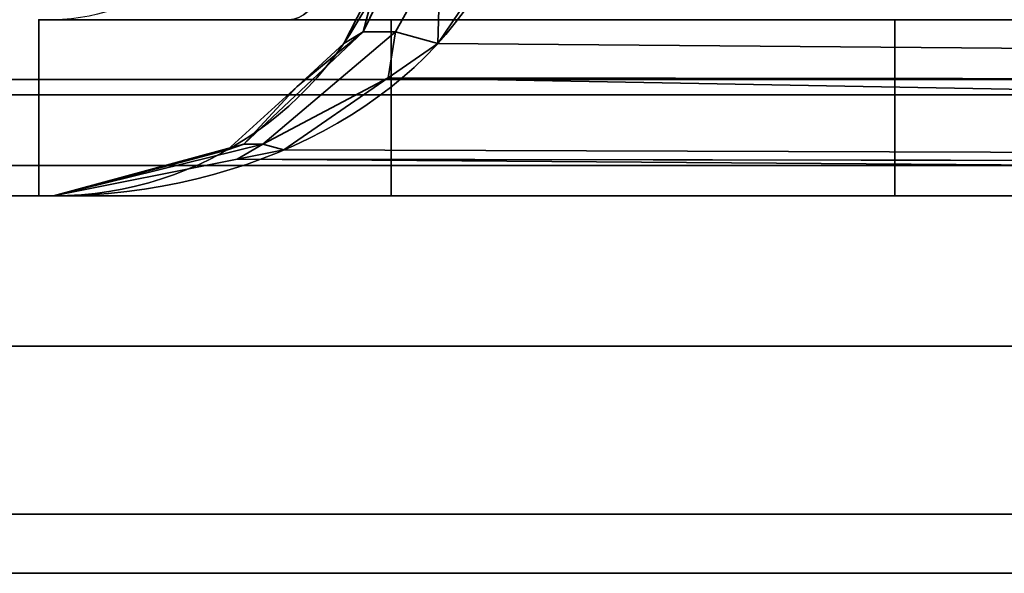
# Model space of a CAD drawing. Header units: millimetres. Extents: x -603 to 3703, y -115 to 193.
# Tile 6 of 256: x -440.48 to -436.56, y -33 to -30.8. Entities that reach past the tile are written whole.
import ezdxf

# ---------------------------------------------------------------- set-up
doc = ezdxf.new("R2010")
doc.units = ezdxf.units.MM
doc.layers.add('151', color=7, linetype='Continuous', true_color=0xffffff)

# ---------------------------------------------------------------- blocks, each defined once
blk = doc.blocks.new('UG_SURFACE_004')
at = {"layer": '151', "color": 252, "linetype": 'Continuous', "lineweight": 35}
for points in [[(-464.92, -31.5, 2074.1701), (-416.08, -31.5, 2025.3301), (-416.08, -31.5, -8.75), (-464.92, -31.5, -8.75)], [(-464.92, -33, 2074.1701), (-416.08, -33, 2025.3301), (-416.08, -31.5, 2025.3301), (-464.92, -31.5, 2074.1701)], [(-464.92, -31.5, -8.75), (-416.08, -31.5, -8.75), (-416.08, -33, -8.75), (-464.92, -33, -8.75)], [(-464.92, -33, 2074.1701), (-464.92, -33, -8.75), (-416.08, -33, -8.75), (-416.08, -33, 2025.3301)]]:
    blk.add_3dface(points, dxfattribs=at)
blk = doc.blocks.new('UG_SURFACE_005')
at = {"layer": '151', "color": 252, "linetype": 'Continuous', "lineweight": 35}
for points in [[(-439.0548, -30.6322, 1166.35), (-438.9546, -30.5266, 1166.5661), (-439.112, -30.8485, 1166.6973)], [(-438.983, -30.8485, 1166.8835), (-439.112, -30.8485, 1166.6973), (-438.9546, -30.5266, 1166.5661), (-438.8049, -30.5266, 1166.7823)], [(-439.112, -30.8485, 1009.8028), (-438.9546, -30.5266, 1009.9338), (-439.0548, -30.6322, 1010.15)], [(-439.112, -30.8485, 1009.8028), (-438.983, -30.8485, 1009.6165), (-438.8049, -30.5266, 1009.7177), (-438.9546, -30.5266, 1009.9338)], [(-438.8152, -30.895, 1167.0284), (-438.983, -30.8485, 1166.8835), (-438.8049, -30.5266, 1166.7823)], [(-438.8049, -30.5266, 1009.7177), (-438.983, -30.8485, 1009.6165), (-438.8152, -30.895, 1009.4715)], [(-438.8049, -30.5266, 1166.7823), (-438.5925, -30.5648, 1166.9325), (-438.8152, -30.895, 1167.0284)], [(-438.8152, -30.895, 1009.4715), (-438.5925, -30.5648, 1009.5675), (-438.8049, -30.5266, 1009.7177)], [(-419.6194, -31.0531, 1174.3822), (-438.8152, -30.895, 1167.0284), (-438.5925, -30.5648, 1166.9325)], [(-438.5925, -30.5648, 1009.5675), (-438.8152, -30.895, 1009.4715), (-419.6194, -31.0531, 1002.1178)], [(-438.5925, -30.5648, 1166.9325), (-419.5151, -30.5648, 1174.105), (-419.6194, -31.0531, 1174.3822)], [(-419.6194, -31.0531, 1002.1178), (-419.5151, -30.5648, 1002.3949), (-438.5925, -30.5648, 1009.5675)], [(-439.112, -30.8485, 1166.6973), (-439.1887, -30.895, 1166.4891), (-439.0548, -30.6322, 1166.35)], [(-439.1887, -30.895, 1010.0108), (-439.0548, -30.6322, 1166.35), (-439.1887, -30.895, 1166.4891)], [(-439.1887, -30.895, 1010.0108), (-439.0548, -30.6322, 1010.15), (-439.0548, -30.6322, 1166.35)], [(-439.0548, -30.6322, 1010.15), (-439.1887, -30.895, 1010.0108), (-439.112, -30.8485, 1009.8028)], [(-440.4, -31.5, 1168.25), (-440.4, -30.8, 1168.25), (-440.4, -30.8, 983.25), (-440.4, -31.5, 983.25)], [(-440.4, -31.5, 1168.25), (-439, -31.5, 1168.25), (-439, -30.8, 1168.25), (-440.4, -30.8, 1168.25)], [(-419.9799, -31.5, 983.25), (-440.4, -31.5, 983.25), (-440.4, -30.8, 983.25), (-419.9799, -30.8, 983.25)], [(-439, -31.5, 1180.6225), (-439, -30.8, 1180.6225), (-439, -30.8, 1168.25), (-439, -31.5, 1168.25)], [(-439, -30.8, 1180.6225), (-439, -31.5, 1180.6225), (-437, -31.5, 1193.2499), (-437, -30.8, 1193.2499)], [(-419.9799, -30.8, 1193.2499), (-437, -30.8, 1193.2499), (-437, -31.5, 1193.2499), (-419.9799, -31.5, 1193.2499)], [(-439.3742, -31.0649, 1166.6819), (-439.112, -30.8485, 1166.6973), (-439.5849, -31.2951, 1167.0817)], [(-439.5094, -31.2951, 1167.1908), (-439.5849, -31.2951, 1167.0817), (-439.112, -30.8485, 1166.6973), (-438.983, -30.8485, 1166.8835)], [(-439.5849, -31.2951, 1009.4182), (-439.112, -30.8485, 1009.8028), (-439.3742, -31.0649, 1009.8182)], [(-439.5849, -31.2951, 1009.4182), (-439.5094, -31.2951, 1009.3092), (-438.983, -30.8485, 1009.6165), (-439.112, -30.8485, 1009.8028)], [(-439.5094, -31.2951, 1167.1908), (-438.983, -30.8485, 1166.8835), (-439.0117, -31.0309, 1167.1131)], [(-439.0117, -31.0309, 1009.3869), (-438.983, -30.8485, 1009.6165), (-439.5094, -31.2951, 1009.3092)], [(-439.3742, -31.0649, 1166.6819), (-439.1887, -30.895, 1166.4891), (-439.112, -30.8485, 1166.6973)], [(-439.112, -30.8485, 1009.8028), (-439.1887, -30.895, 1010.0108), (-439.3742, -31.0649, 1009.8182)], [(-438.983, -30.8485, 1166.8835), (-438.8152, -30.895, 1167.0284), (-439.0117, -31.0309, 1167.1131)], [(-439.0117, -31.0309, 1009.3869), (-438.8152, -30.895, 1009.4715), (-438.983, -30.8485, 1009.6165)], [(-439.1887, -30.895, 1166.4891), (-439.3742, -31.0649, 1009.8182), (-439.1887, -30.895, 1010.0108)], [(-439.1887, -30.895, 1166.4891), (-439.3742, -31.0649, 1166.6819), (-439.3742, -31.0649, 1009.8182)], [(-419.6194, -31.0531, 1174.3822), (-439.0117, -31.0309, 1167.1131), (-438.8152, -30.895, 1167.0284)], [(-438.8152, -30.895, 1009.4715), (-439.0117, -31.0309, 1009.3869), (-419.6194, -31.0531, 1002.1178)], [(-439.0117, -31.0309, 1167.1131), (-439.4265, -31.3178, 1167.2919), (-439.5094, -31.2951, 1167.1908)], [(-439.5094, -31.2951, 1009.3092), (-439.4265, -31.3178, 1009.2081), (-439.0117, -31.0309, 1009.3869)], [(-419.7834, -31.3824, 1174.8186), (-439.4265, -31.3178, 1167.2919), (-439.0117, -31.0309, 1167.1131)], [(-439.0117, -31.0309, 1009.3869), (-439.4265, -31.3178, 1009.2081), (-419.7834, -31.3824, 1001.6813)], [(-439.0117, -31.0309, 1167.1131), (-419.6194, -31.0531, 1174.3822), (-419.6199, -31.056, 1174.3839)], [(-439.0117, -31.0309, 1167.1131), (-419.6199, -31.056, 1174.3839), (-419.7834, -31.3824, 1174.8186)], [(-419.7834, -31.3824, 1001.6813), (-419.6199, -31.056, 1002.1162), (-439.0117, -31.0309, 1009.3869)], [(-419.6199, -31.056, 1002.1162), (-419.6194, -31.0531, 1002.1178), (-439.0117, -31.0309, 1009.3869)], [(-439.5849, -31.2951, 1167.0817), (-439.6503, -31.3178, 1166.9686), (-439.3742, -31.0649, 1166.6819)], [(-439.6503, -31.3178, 1009.5314), (-439.3742, -31.0649, 1166.6819), (-439.6503, -31.3178, 1166.9686)], [(-439.6503, -31.3178, 1009.5314), (-439.3742, -31.0649, 1009.8182), (-439.3742, -31.0649, 1166.6819)], [(-439.3742, -31.0649, 1009.8182), (-439.6503, -31.3178, 1009.5314), (-439.5849, -31.2951, 1009.4182)], [(-439.5849, -31.2951, 1167.0817), (-440.341, -31.5, 1167.6859), (-439.8146, -31.3611, 1167.1392)], [(-439.6119, -31.3547, 1167.3717), (-440.341, -31.5, 1167.6859), (-439.5094, -31.2951, 1167.1908)], [(-440.341, -31.5, 1167.6859), (-439.5849, -31.2951, 1167.0817), (-439.5094, -31.2951, 1167.1908)], [(-439.5094, -31.2951, 1009.3092), (-440.341, -31.5, 1008.8141), (-439.6119, -31.3547, 1009.1282)], [(-439.8146, -31.3611, 1009.3608), (-440.341, -31.5, 1008.8141), (-439.5849, -31.2951, 1009.4182)], [(-440.341, -31.5, 1008.8141), (-439.5094, -31.2951, 1009.3092), (-439.5849, -31.2951, 1009.4182)], [(-439.8146, -31.3611, 1167.1392), (-439.6503, -31.3178, 1166.9686), (-439.5849, -31.2951, 1167.0817)], [(-439.5849, -31.2951, 1009.4182), (-439.6503, -31.3178, 1009.5314), (-439.8146, -31.3611, 1009.3608)], [(-439.6503, -31.3178, 1166.9686), (-439.8146, -31.3611, 1009.3608), (-439.6503, -31.3178, 1009.5314)], [(-439.6503, -31.3178, 1166.9686), (-439.8146, -31.3611, 1167.1392), (-439.8146, -31.3611, 1009.3608)], [(-439.5094, -31.2951, 1167.1908), (-439.4265, -31.3178, 1167.2919), (-439.6119, -31.3547, 1167.3717)], [(-439.6119, -31.3547, 1009.1282), (-439.4265, -31.3178, 1009.2081), (-439.5094, -31.2951, 1009.3092)], [(-419.7834, -31.3824, 1174.8186), (-439.6119, -31.3547, 1167.3717), (-439.4265, -31.3178, 1167.2919)], [(-439.4265, -31.3178, 1009.2081), (-439.6119, -31.3547, 1009.1282), (-419.7834, -31.3824, 1001.6813)], [(-419.9799, -31.5, 1175.3412), (-440.341, -31.5, 1167.6859), (-439.6119, -31.3547, 1167.3717)], [(-439.6119, -31.3547, 1009.1282), (-440.341, -31.5, 1008.8141), (-419.9799, -31.5, 1001.1588)], [(-439.8146, -31.3611, 1009.3608), (-439.8146, -31.3611, 1167.1392), (-440.341, -31.5, 1167.6859), (-440.341, -31.5, 1008.8141)], [(-439.6119, -31.3547, 1167.3717), (-419.7834, -31.3824, 1174.8186), (-419.7854, -31.3863, 1174.8238)], [(-439.6119, -31.3547, 1167.3717), (-419.7854, -31.3863, 1174.8238), (-419.9799, -31.5, 1175.3412)], [(-419.9799, -31.5, 1001.1588), (-419.7854, -31.3863, 1001.6762), (-439.6119, -31.3547, 1009.1282)], [(-419.7854, -31.3863, 1001.6762), (-419.7834, -31.3824, 1001.6813), (-439.6119, -31.3547, 1009.1282)], [(-440.4, -31.5, 1168.25), (-440.4, -31.5, 983.25), (-440.341, -31.5, 1008.8141), (-440.341, -31.5, 1167.6859)], [(-440.4, -31.5, 983.25), (-419.9799, -31.5, 983.25), (-419.9799, -31.5, 1001.1588), (-440.341, -31.5, 1008.8141)], [(-440.341, -31.5, 1167.6859), (-439, -31.5, 1168.25), (-440.4, -31.5, 1168.25)], [(-439, -31.5, 1168.25), (-440.341, -31.5, 1167.6859), (-419.9799, -31.5, 1175.3412)], [(-419.9799, -31.5, 1175.3412), (-419.9799, -31.5, 1193.2499), (-437, -31.5, 1193.2499), (-439, -31.5, 1180.6225)], [(-439, -31.5, 1180.6225), (-439, -31.5, 1168.25), (-419.9799, -31.5, 1175.3412)]]:
    blk.add_3dface(points, dxfattribs=at)
blk = doc.blocks.new('UG_SURFACE_006')
at = {"layer": '151', "color": 252, "linetype": 'Continuous', "lineweight": 35}
for points in [[(-439.0548, -30.6322, 1656.35), (-438.9546, -30.5266, 1656.5661), (-439.112, -30.8485, 1656.6972)], [(-438.983, -30.8485, 1656.8835), (-439.112, -30.8485, 1656.6972), (-438.9546, -30.5266, 1656.5661), (-438.8049, -30.5266, 1656.7823)], [(-439.112, -30.8485, 1499.8028), (-438.9546, -30.5266, 1499.9338), (-439.0548, -30.6322, 1500.15)], [(-439.112, -30.8485, 1499.8028), (-438.983, -30.8485, 1499.6165), (-438.8049, -30.5266, 1499.7177), (-438.9546, -30.5266, 1499.9338)], [(-438.8152, -30.895, 1657.0284), (-438.983, -30.8485, 1656.8835), (-438.8049, -30.5266, 1656.7823)], [(-438.8049, -30.5266, 1499.7177), (-438.983, -30.8485, 1499.6165), (-438.8152, -30.895, 1499.4715)], [(-438.8049, -30.5266, 1656.7823), (-438.5925, -30.5648, 1656.9325), (-438.8152, -30.895, 1657.0284)], [(-438.8152, -30.895, 1499.4715), (-438.5925, -30.5648, 1499.5675), (-438.8049, -30.5266, 1499.7177)], [(-419.6194, -31.0531, 1664.3822), (-438.8152, -30.895, 1657.0284), (-438.5925, -30.5648, 1656.9325)], [(-438.5925, -30.5648, 1499.5675), (-438.8152, -30.895, 1499.4715), (-419.6194, -31.0531, 1492.1178)], [(-438.5925, -30.5648, 1656.9325), (-419.5151, -30.5648, 1664.1051), (-419.6194, -31.0531, 1664.3822)], [(-419.6194, -31.0531, 1492.1178), (-419.5151, -30.5648, 1492.3949), (-438.5925, -30.5648, 1499.5675)], [(-439.112, -30.8485, 1656.6972), (-439.1887, -30.895, 1656.4891), (-439.0548, -30.6322, 1656.35)], [(-439.1887, -30.895, 1500.0108), (-439.0548, -30.6322, 1656.35), (-439.1887, -30.895, 1656.4891)], [(-439.1887, -30.895, 1500.0108), (-439.0548, -30.6322, 1500.15), (-439.0548, -30.6322, 1656.35)], [(-439.0548, -30.6322, 1500.15), (-439.1887, -30.895, 1500.0108), (-439.112, -30.8485, 1499.8028)], [(-440.4, -31.5, 1658.25), (-440.4, -30.8, 1658.25), (-440.4, -30.8, 1473.25), (-440.4, -31.5, 1473.25)], [(-440.4, -31.5, 1658.25), (-439, -31.5, 1658.25), (-439, -30.8, 1658.25), (-440.4, -30.8, 1658.25)], [(-419.9799, -31.5, 1473.25), (-440.4, -31.5, 1473.25), (-440.4, -30.8, 1473.25), (-419.9799, -30.8, 1473.25)], [(-439, -31.5, 1670.6225), (-439, -30.8, 1670.6225), (-439, -30.8, 1658.25), (-439, -31.5, 1658.25)], [(-439, -30.8, 1670.6225), (-439, -31.5, 1670.6225), (-437, -31.5, 1683.25), (-437, -30.8, 1683.25)], [(-419.9799, -30.8, 1683.25), (-437, -30.8, 1683.25), (-437, -31.5, 1683.25), (-419.9799, -31.5, 1683.25)], [(-439.3742, -31.0649, 1656.6819), (-439.112, -30.8485, 1656.6972), (-439.5849, -31.2951, 1657.0817)], [(-439.5094, -31.2951, 1657.1908), (-439.5849, -31.2951, 1657.0817), (-439.112, -30.8485, 1656.6972), (-438.983, -30.8485, 1656.8835)], [(-439.5849, -31.2951, 1499.4183), (-439.112, -30.8485, 1499.8028), (-439.3742, -31.0649, 1499.8181)], [(-439.5849, -31.2951, 1499.4183), (-439.5094, -31.2951, 1499.3092), (-438.983, -30.8485, 1499.6165), (-439.112, -30.8485, 1499.8028)], [(-439.5094, -31.2951, 1657.1908), (-438.983, -30.8485, 1656.8835), (-439.0117, -31.0309, 1657.1131)], [(-439.0117, -31.0309, 1499.3869), (-438.983, -30.8485, 1499.6165), (-439.5094, -31.2951, 1499.3092)], [(-439.3742, -31.0649, 1656.6819), (-439.1887, -30.895, 1656.4891), (-439.112, -30.8485, 1656.6972)], [(-439.112, -30.8485, 1499.8028), (-439.1887, -30.895, 1500.0108), (-439.3742, -31.0649, 1499.8181)], [(-438.983, -30.8485, 1656.8835), (-438.8152, -30.895, 1657.0284), (-439.0117, -31.0309, 1657.1131)], [(-439.0117, -31.0309, 1499.3869), (-438.8152, -30.895, 1499.4715), (-438.983, -30.8485, 1499.6165)], [(-439.1887, -30.895, 1656.4891), (-439.3742, -31.0649, 1499.8181), (-439.1887, -30.895, 1500.0108)], [(-439.1887, -30.895, 1656.4891), (-439.3742, -31.0649, 1656.6819), (-439.3742, -31.0649, 1499.8181)], [(-419.6194, -31.0531, 1664.3822), (-439.0117, -31.0309, 1657.1131), (-438.8152, -30.895, 1657.0284)], [(-438.8152, -30.895, 1499.4715), (-439.0117, -31.0309, 1499.3869), (-419.6194, -31.0531, 1492.1178)], [(-439.0117, -31.0309, 1657.1131), (-439.4265, -31.3178, 1657.2919), (-439.5094, -31.2951, 1657.1908)], [(-439.5094, -31.2951, 1499.3092), (-439.4265, -31.3178, 1499.2081), (-439.0117, -31.0309, 1499.3869)], [(-419.7834, -31.3824, 1664.8186), (-439.4265, -31.3178, 1657.2919), (-439.0117, -31.0309, 1657.1131)], [(-439.0117, -31.0309, 1499.3869), (-439.4265, -31.3178, 1499.2081), (-419.7834, -31.3824, 1491.6813)], [(-439.0117, -31.0309, 1657.1131), (-419.6194, -31.0531, 1664.3822), (-419.6199, -31.056, 1664.3839)], [(-439.0117, -31.0309, 1657.1131), (-419.6199, -31.056, 1664.3839), (-419.7834, -31.3824, 1664.8186)], [(-419.7834, -31.3824, 1491.6813), (-419.6199, -31.056, 1492.1161), (-439.0117, -31.0309, 1499.3869)], [(-419.6199, -31.056, 1492.1161), (-419.6194, -31.0531, 1492.1178), (-439.0117, -31.0309, 1499.3869)], [(-439.5849, -31.2951, 1657.0817), (-439.6503, -31.3178, 1656.9686), (-439.3742, -31.0649, 1656.6819)], [(-439.6503, -31.3178, 1499.5314), (-439.3742, -31.0649, 1656.6819), (-439.6503, -31.3178, 1656.9686)], [(-439.6503, -31.3178, 1499.5314), (-439.3742, -31.0649, 1499.8181), (-439.3742, -31.0649, 1656.6819)], [(-439.3742, -31.0649, 1499.8181), (-439.6503, -31.3178, 1499.5314), (-439.5849, -31.2951, 1499.4183)], [(-439.5849, -31.2951, 1657.0817), (-440.341, -31.5, 1657.6859), (-439.8146, -31.3611, 1657.1392)], [(-439.6119, -31.3547, 1657.3718), (-440.341, -31.5, 1657.6859), (-439.5094, -31.2951, 1657.1908)], [(-440.341, -31.5, 1657.6859), (-439.5849, -31.2951, 1657.0817), (-439.5094, -31.2951, 1657.1908)], [(-439.5094, -31.2951, 1499.3092), (-440.341, -31.5, 1498.8141), (-439.6119, -31.3547, 1499.1282)], [(-439.8146, -31.3611, 1499.3608), (-440.341, -31.5, 1498.8141), (-439.5849, -31.2951, 1499.4183)], [(-440.341, -31.5, 1498.8141), (-439.5094, -31.2951, 1499.3092), (-439.5849, -31.2951, 1499.4183)], [(-439.8146, -31.3611, 1657.1392), (-439.6503, -31.3178, 1656.9686), (-439.5849, -31.2951, 1657.0817)], [(-439.5849, -31.2951, 1499.4183), (-439.6503, -31.3178, 1499.5314), (-439.8146, -31.3611, 1499.3608)], [(-439.6503, -31.3178, 1656.9686), (-439.8146, -31.3611, 1499.3608), (-439.6503, -31.3178, 1499.5314)], [(-439.6503, -31.3178, 1656.9686), (-439.8146, -31.3611, 1657.1392), (-439.8146, -31.3611, 1499.3608)], [(-439.5094, -31.2951, 1657.1908), (-439.4265, -31.3178, 1657.2919), (-439.6119, -31.3547, 1657.3718)], [(-439.6119, -31.3547, 1499.1282), (-439.4265, -31.3178, 1499.2081), (-439.5094, -31.2951, 1499.3092)], [(-419.7834, -31.3824, 1664.8186), (-439.6119, -31.3547, 1657.3718), (-439.4265, -31.3178, 1657.2919)], [(-439.4265, -31.3178, 1499.2081), (-439.6119, -31.3547, 1499.1282), (-419.7834, -31.3824, 1491.6813)], [(-419.9799, -31.5, 1665.3413), (-440.341, -31.5, 1657.6859), (-439.6119, -31.3547, 1657.3718)], [(-439.6119, -31.3547, 1499.1282), (-440.341, -31.5, 1498.8141), (-419.9799, -31.5, 1491.1588)], [(-439.8146, -31.3611, 1499.3608), (-439.8146, -31.3611, 1657.1392), (-440.341, -31.5, 1657.6859), (-440.341, -31.5, 1498.8141)], [(-439.6119, -31.3547, 1657.3718), (-419.7834, -31.3824, 1664.8186), (-419.7854, -31.3863, 1664.8238)], [(-439.6119, -31.3547, 1657.3718), (-419.7854, -31.3863, 1664.8238), (-419.9799, -31.5, 1665.3413)], [(-419.9799, -31.5, 1491.1588), (-419.7854, -31.3863, 1491.6762), (-439.6119, -31.3547, 1499.1282)], [(-419.7854, -31.3863, 1491.6762), (-419.7834, -31.3824, 1491.6813), (-439.6119, -31.3547, 1499.1282)], [(-440.4, -31.5, 1658.25), (-440.4, -31.5, 1473.25), (-440.341, -31.5, 1498.8141), (-440.341, -31.5, 1657.6859)], [(-440.4, -31.5, 1473.25), (-419.9799, -31.5, 1473.25), (-419.9799, -31.5, 1491.1588), (-440.341, -31.5, 1498.8141)], [(-440.341, -31.5, 1657.6859), (-439, -31.5, 1658.25), (-440.4, -31.5, 1658.25)], [(-439, -31.5, 1658.25), (-440.341, -31.5, 1657.6859), (-419.9799, -31.5, 1665.3413)], [(-419.9799, -31.5, 1665.3413), (-419.9799, -31.5, 1683.25), (-437, -31.5, 1683.25), (-439, -31.5, 1670.6225)], [(-439, -31.5, 1670.6225), (-439, -31.5, 1658.25), (-419.9799, -31.5, 1665.3413)]]:
    blk.add_3dface(points, dxfattribs=at)
blk = doc.blocks.new('UG_SURFACE_009')
at = {"layer": '151', "color": 252, "linetype": 'Continuous', "lineweight": 35}
for points in [[(-467.9408, -30.5209, 2077.1909), (-467.7655, -31.0987, 2077.0156), (467.7655, -31.0987, 2077.0156), (467.9408, -30.5209, 2077.1909)], [(466.0372, -31.0372, 2075.2873), (-466.0372, -31.0372, 2075.2873), (-466.3797, -30.5246, 2075.6297), (466.3797, -30.5246, 2075.6297)], [(465.5246, -31.3797, 2074.7747), (-465.5246, -31.3797, 2074.7747), (-466.0372, -31.0372, 2075.2873), (466.0372, -31.0372, 2075.2873)], [(467.7655, -31.0987, 2077.0156), (-467.7655, -31.0987, 2077.0156), (-467.0979, -32.0979, 2076.3478), (467.0979, -32.0979, 2076.3478)], [(464.92, -31.5, 2074.1701), (-464.92, -31.5, 2074.1701), (-465.5246, -31.3797, 2074.7747), (465.5246, -31.3797, 2074.7747)], [(-464.92, -31.5, 2074.1701), (464.92, -31.5, 2074.1701), (416.08, -31.5, 2025.3301), (-416.08, -31.5, 2025.3301)], [(-464.92, -31.5, 2074.1701), (-416.08, -31.5, 2025.3301), (-416.08, -33, 2025.3301), (-464.92, -33, 2074.1701)], [(467.0979, -32.0979, 2076.3478), (-467.0979, -32.0979, 2076.3478), (-466.0987, -32.7655, 2075.3486), (466.0987, -32.7655, 2075.3486)], [(466.0987, -32.7655, 2075.3486), (-466.0987, -32.7655, 2075.3486), (-464.92, -33, 2074.1701), (464.92, -33, 2074.1701)], [(-464.92, -33, 2074.1701), (-416.08, -33, 2025.3301), (416.08, -33, 2025.3301), (464.92, -33, 2074.1701)]]:
    blk.add_3dface(points, dxfattribs=at)

msp = doc.modelspace()

# ---------------------------------------------------------------- linework, layer by layer
at = {"layer": '151', "linetype": 'Continuous', "lineweight": -3}
for p, q in [((-440.4, -31.5, 983.25), (-440.4, -30.8, 983.25)), ((-440.4, -31.5, 1473.25), (-440.4, -30.8, 1473.25)), ((-440.4, -31.5, 1168.25), (-440.4, -30.8, 1168.25)), ((-440.4, -31.5, 1658.25), (-440.4, -30.8, 1658.25)), ((-440.4, -30.8, 983.25), (-419.9799, -30.8, 983.25)), ((-440.4, -30.8, 1658.25), (-440.4, -30.8, 1473.25)), ((-440.4, -30.8, 1473.25), (-419.9799, -30.8, 1473.25)), ((-440.4, -30.8, 1168.25), (-440.4, -30.8, 983.25)), ((-440.4, -30.8, 1168.25), (-439, -30.8, 1168.25)), ((-440.4, -30.8, 1658.25), (-439, -30.8, 1658.25)), ((-440.341, -30.8, 1656.6267), (-440.341, -30.8, 1499.8733)), ((-440.341, -30.8, 1166.6267), (-440.341, -30.8, 1009.8733)), ((-419.9799, -30.8, 1175.3412), (-439.4058, -30.8, 1168.0376)), ((-419.9799, -30.8, 1665.3412), (-439.4058, -30.8, 1658.0376)), ((-439.4058, -30.8, 1008.4624), (-419.9799, -30.8, 1001.1588)), ((-439.4058, -30.8, 1498.4624), (-419.9799, -30.8, 1491.1588)), ((-439, -30.8, 1670.6225), (-439, -30.8, 1658.25)), ((-439, -30.8, 1180.6225), (-437, -30.8, 1193.25)), ((-439, -30.8, 1670.6225), (-437, -30.8, 1683.25)), ((-439, -31.5, 1180.6225), (-439, -30.8, 1180.6225)), ((-439, -31.5, 1168.25), (-439, -30.8, 1168.25)), ((-439, -31.5, 1670.6225), (-439, -30.8, 1670.6225)), ((-439, -31.5, 1658.25), (-439, -30.8, 1658.25)), ((-439, -30.8, 1180.6225), (-439, -30.8, 1168.25)), ((-437, -30.8, 1683.25), (-419.9799, -30.8, 1683.25)), ((-437, -30.8, 1683.25), (-437, -31.5, 1683.25)), ((-437, -30.8, 1193.25), (-419.9799, -30.8, 1193.25)), ((-437, -30.8, 1193.25), (-437, -31.5, 1193.25)), ((464.92, -31.5, 2074.17), (-464.92, -31.5, 2074.17)), ((-416.08, -31.5, -8.75), (-464.92, -31.5, -8.75)), ((-464.92, -31.5, 2074.17), (-416.08, -31.5, 2025.33)), ((-464.92, -31.5, 2074.17), (-416.08, -31.5, 2025.33)), ((-440.4, -31.5, 983.25), (-419.9799, -31.5, 983.25)), ((-440.4, -31.5, 1473.25), (-419.9799, -31.5, 1473.25)), ((-440.4, -31.5, 1168.25), (-440.4, -31.5, 983.25)), ((-440.4, -31.5, 1658.25), (-440.4, -31.5, 1473.25)), ((-439, -31.5, 1168.25), (-440.4, -31.5, 1168.25)), ((-439, -31.5, 1658.25), (-440.4, -31.5, 1658.25)), ((-440.341, -31.5, 1498.8141), (-440.341, -31.5, 1657.6859)), ((-419.9799, -31.5, 1001.1588), (-440.341, -31.5, 1008.8141)), ((-419.9799, -31.5, 1491.1588), (-440.341, -31.5, 1498.8141)), ((-440.341, -31.5, 1167.6859), (-419.9799, -31.5, 1175.3412)), ((-440.341, -31.5, 1657.6859), (-419.9799, -31.5, 1665.3412)), ((-440.341, -31.5, 1008.8141), (-440.341, -31.5, 1167.6859)), ((-439, -31.5, 1670.6225), (-439, -31.5, 1658.25)), ((-437, -31.5, 1193.25), (-439, -31.5, 1180.6225)), ((-437, -31.5, 1683.25), (-439, -31.5, 1670.6225)), ((-439, -31.5, 1180.6225), (-439, -31.5, 1168.25)), ((-437, -31.5, 1683.25), (-419.9799, -31.5, 1683.25)), ((-437, -31.5, 1193.25), (-419.9799, -31.5, 1193.25)), ((-464.92, -33, 2074.17), (-416.08, -33, 2025.33)), ((464.92, -33, 2074.17), (-464.92, -33, 2074.17)), ((-464.92, -33, 2074.17), (-416.08, -33, 2025.33)), ((-416.08, -33, -8.75), (-464.92, -33, -8.75))]:
    msp.add_line(p, q, dxfattribs=at)
at = {"layer": '151', "linetype": 'Continuous', "lineweight": -3, "extrusion": (0, 0, -1)}
for centre in [(440.341, -30.1, -1166.6267), (440.341, -30.1, -1656.6267)]:
    msp.add_arc(centre, 0.7, 180, 270, dxfattribs=at)
at = {"layer": '151', "linetype": 'Continuous', "lineweight": -3, "extrusion": (0.936029, 1.15982e-15, 0.351924)}
msp.add_arc((-30.1, 1247.954, -0.2363), 0.7, 180, 250.6118, dxfattribs=at)
at = {"layer": '151', "linetype": 'Continuous', "lineweight": -3, "extrusion": (0.936029, 0, -0.351924)}
for centre in [(-30.1, 1247.9665, -938.6409), (-30.1, 789.3125, -766.1983)]:
    msp.add_arc(centre, 0.7, 109.3882, 180, dxfattribs=at)
at = {"layer": '151', "linetype": 'Continuous', "lineweight": -3, "extrusion": (0.395731, 0, 0.918367)}
for centre in [(-440.341, -30.1, 1657.6859), (-440.341, -30.1, 1167.6859)]:
    msp.add_ellipse(centre, major_axis=(1.8537, 0, -0.7988), ratio=0.69361, start_param=4.712389, end_param=5.944798, dxfattribs=at)
at = {"layer": '151', "linetype": 'Continuous', "lineweight": -3, "extrusion": (0.395731, 0, -0.918367)}
for centre in [(-440.341, -30.1, 1008.8141), (-440.341, -30.1, 1498.8141)]:
    msp.add_ellipse(centre, major_axis=(1.8537, 0, 0.7988), ratio=0.69361, start_param=0.338388, end_param=1.570796, dxfattribs=at)
at = {"layer": '151', "linetype": 'Continuous', "lineweight": -3, "extrusion": (-0.72035, 0, -0.69361)}
for centre in [(-440.341, -30.1, 1167.6859), (-440.341, -30.1, 1657.6859)]:
    msp.add_ellipse(centre, major_axis=(1.4, 0, -1.454), ratio=0.69361, start_param=0.338388, end_param=1.570796, dxfattribs=at)
at = {"layer": '151', "linetype": 'Continuous', "lineweight": -3, "extrusion": (-0.72035, 0, 0.69361)}
for centre in [(-440.341, -30.1, 1498.8141), (-440.341, -30.1, 1008.8141)]:
    msp.add_ellipse(centre, major_axis=(1.4, 0, 1.454), ratio=0.69361, start_param=4.712389, end_param=5.944798, dxfattribs=at)
at = {"layer": '151', "linetype": 'Continuous', "lineweight": -3, "extrusion": (0, -1, 0)}
for centre, major_axis, start_param, end_param in [((-438.941, -30.8, 1499.8733), (0, 0, -1.4957), 4.712389, 5.944798), ((-438.941, -30.8, 1166.6267), (0, 0, 1.4957), 0.338388, 1.570796), ((-438.941, -30.8, 1656.6267), (0, 0, 1.4957), 0.338388, 1.570796), ((-438.941, -30.8, 1009.8733), (0, 0, -1.4957), 4.712389, 5.944798)]:
    msp.add_ellipse(centre, major_axis=major_axis, ratio=0.936029, start_param=start_param, end_param=end_param, dxfattribs=at)

# ---------------------------------------------------------------- block references
at = {"layer": '151', "linetype": 'Continuous', "lineweight": -3}
for name in ['UG_SURFACE_004', 'UG_SURFACE_009', 'UG_SURFACE_005', 'UG_SURFACE_006']:
    msp.add_blockref(name, (0, 0), dxfattribs=at)

doc.saveas('drawing.dxf')
